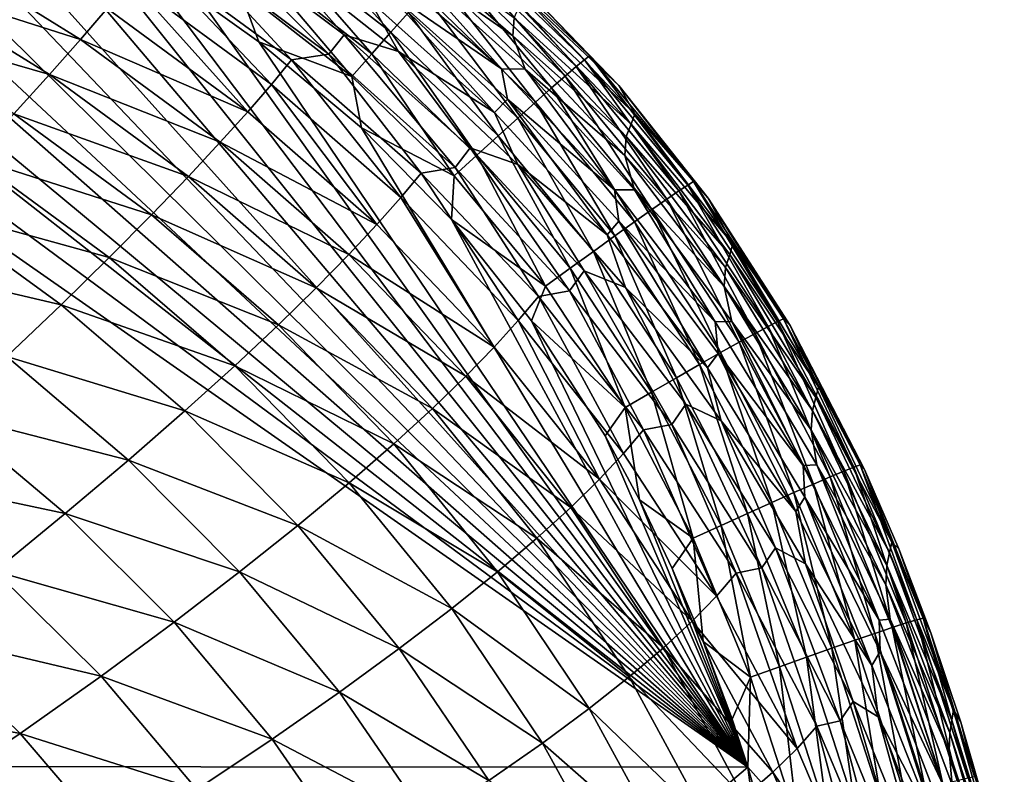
# Model space of a CAD drawing. Header units: metres. Extents: x -104 to 104, y -68 to 90.
# Tile 254 of 256: x 99.28 to 103.85, y 61.36 to 64.87. Entities that reach past the tile are written whole.
import ezdxf

# ---------------------------------------------------------------- set-up
doc = ezdxf.new("R2010")
doc.units = ezdxf.units.M
doc.layers.add('solid_FIT-BATH-153_SW0002', color=7, linetype='CONTINUOUS')

msp = doc.modelspace()

# ---------------------------------------------------------------- linework, layer by layer
at = {"layer": 'solid_FIT-BATH-153_SW0002'}
for points in [[(95.036903, 61.398209, 16.499418), (102.660873, 61.39254, 16.581371), (95.158379, 66.635063, 16.428244)], [(102.660873, 61.39254, 16.581371), (95.696823, 66.545441, 16.433899), (95.158379, 66.635063, 16.428244)], [(102.660873, 61.39254, 16.581371), (96.212257, 66.446808, 16.439579), (95.696823, 66.545441, 16.433899)], [(102.660873, 61.39254, 16.581371), (96.705032, 66.338745, 16.445293), (96.212257, 66.446808, 16.439579)], [(102.660873, 61.39254, 16.581371), (97.17556, 66.220833, 16.451048), (96.705032, 66.338745, 16.445293)], [(102.660873, 61.39254, 16.581371), (97.62368, 66.093246, 16.456833), (97.17556, 66.220833, 16.451048)], [(102.660873, 61.39254, 16.581371), (98.049095, 65.956375, 16.462637), (97.62368, 66.093246, 16.456833)], [(102.660873, 61.39254, 16.581371), (98.451599, 65.81028, 16.468456), (98.049095, 65.956375, 16.462637)], [(102.660873, 61.39254, 16.581371), (98.831329, 65.65464, 16.474289), (98.451599, 65.81028, 16.468456)], [(102.660873, 61.39254, 16.581371), (99.188156, 65.490814, 16.480108), (98.831329, 65.65464, 16.474289)], [(102.660873, 61.39254, 16.581371), (99.521561, 65.319778, 16.485889), (99.188156, 65.490814, 16.480108)], [(102.660873, 61.39254, 16.581371), (99.830978, 65.140808, 16.491631), (99.521561, 65.319778, 16.485889)], [(100.455513, 65.234207, 16.403172), (101.001785, 64.807945, 16.415167), (100.527092, 65.333969, 16.333845)], [(101.001785, 64.807945, 16.415167), (101.083504, 64.899902, 16.345926), (100.527092, 65.333969, 16.333845)], [(100.145821, 65.274559, -4.488027), (100.713943, 64.705856, -5.953458), (100.073303, 65.186592, -5.967491)], [(100.145821, 65.274559, -4.488027), (100.785072, 64.796349, -4.475822), (100.713943, 64.705856, -5.953458)], [(100.43087, 65.19902, -2.909314), (100.785072, 64.796349, -4.475822), (100.145821, 65.274559, -4.488027)], [(101.575043, 64.875351, 8.638309), (101.568451, 64.791313, 6.461443), (100.990311, 65.293808, 6.457551)], [(101.060287, 65.145355, 4.383564), (100.990311, 65.293808, 6.457551), (101.568451, 64.791313, 6.461443)], [(100.37841, 65.126053, 16.454901), (100.913734, 64.708214, 16.466757), (100.455513, 65.234207, 16.403172)], [(100.913734, 64.708214, 16.466757), (101.001785, 64.807945, 16.415167), (100.455513, 65.234207, 16.403172)], [(101.360542, 65.202644, 15.790286), (101.900932, 64.680389, 15.803034), (101.382347, 65.223709, 15.648329)], [(101.382347, 65.223709, 15.648329), (101.925079, 64.69899, 15.660955), (101.59613, 65.042763, 15.504524)], [(101.900932, 64.680389, 15.803034), (101.925079, 64.69899, 15.660955), (101.382347, 65.223709, 15.648329)], [(98.859505, 65.209778, -10.996037), (99.559944, 64.774887, -10.973296), (98.720459, 65.044525, -12.032063)], [(99.684639, 64.91906, -9.855308), (99.559944, 64.774887, -10.973296), (98.859505, 65.209778, -10.996037)], [(100.073303, 65.186592, -5.967491), (100.540901, 64.679123, -7.339633), (99.885445, 65.159294, -7.355821)], [(100.073303, 65.186592, -5.967491), (100.713943, 64.705856, -5.953458), (100.540901, 64.679123, -7.339633)], [(100.43087, 65.19902, -2.909314), (100.90432, 64.954041, -1.231105), (101.037323, 64.719002, -2.899132)], [(100.43087, 65.19902, -2.909314), (101.037323, 64.719002, -2.899132), (100.785072, 64.796349, -4.475822)], [(101.326149, 65.166878, 15.924073), (101.86264, 64.648521, 15.936907), (101.360542, 65.202644, 15.790286)], [(101.86264, 64.648521, 15.936907), (101.900932, 64.680389, 15.803034), (101.360542, 65.202644, 15.790286)], [(99.792397, 65.04657, -8.650302), (99.885445, 65.159294, -7.355821), (100.447083, 64.565712, -8.631922)], [(102.660873, 61.39254, 16.581371), (100.119156, 64.955101, 16.497332), (99.830978, 65.140808, 16.491631)], [(100.447083, 64.565712, -8.631922), (99.885445, 65.159294, -7.355821), (100.540901, 64.679123, -7.339633)], [(101.51577, 64.637726, 2.416013), (100.933548, 65.148285, 2.410158), (101.060287, 65.145355, 4.383564)], [(100.971138, 65.012596, 0.53982), (100.933548, 65.148285, 2.410158), (101.51577, 64.637726, 2.416013)], [(101.625519, 64.636406, 4.388218), (101.060287, 65.145355, 4.383564), (101.568451, 64.791313, 6.461443)], [(101.51577, 64.637726, 2.416013), (101.060287, 65.145355, 4.383564), (101.625519, 64.636406, 4.388218)], [(101.280205, 65.117569, 16.048111), (101.811378, 64.604408, 16.060993), (101.326149, 65.166878, 15.924073)], [(101.811378, 64.604408, 16.060993), (101.86264, 64.648521, 15.936907), (101.326149, 65.166878, 15.924073)], [(100.37841, 65.126053, 16.454901), (100.296715, 65.01078, 16.487457), (100.820374, 64.60186, 16.499117)], [(100.37841, 65.126053, 16.454901), (100.820374, 64.60186, 16.499117), (100.913734, 64.708214, 16.466757)], [(101.223755, 65.055862, 16.16082), (101.748306, 64.549103, 16.173708), (101.280205, 65.117569, 16.048111)], [(101.748306, 64.549103, 16.173708), (101.811378, 64.604408, 16.060993), (101.280205, 65.117569, 16.048111)], [(98.720459, 65.044525, -12.032063), (99.415993, 64.612236, -12.006807), (98.561279, 64.857361, -12.986205)], [(99.559944, 64.774887, -10.973296), (99.415993, 64.612236, -12.006807), (98.720459, 65.044525, -12.032063)], [(99.792397, 65.04657, -8.650302), (100.337517, 64.438789, -9.83453), (99.684639, 64.91906, -9.855308)], [(99.792397, 65.04657, -8.650302), (100.447083, 64.565712, -8.631922), (100.337517, 64.438789, -9.83453)], [(101.157845, 64.982925, 16.260618), (101.674606, 64.483635, 16.27347), (101.223755, 65.055862, 16.16082)], [(101.674606, 64.483635, 16.27347), (101.748306, 64.549103, 16.173708), (101.223755, 65.055862, 16.16082)], [(101.925079, 64.69899, 15.660955), (102.061089, 64.560501, 15.515808), (101.59613, 65.042763, 15.504524)], [(101.620415, 64.977585, 13.303913), (101.59613, 65.042763, 15.504524), (102.061089, 64.560501, 15.515808)], [(100.296715, 65.01078, 16.487457), (100.119156, 64.955101, 16.497332), (100.388054, 64.764053, 16.502983)], [(100.820374, 64.60186, 16.499117), (100.296715, 65.01078, 16.487457), (100.388054, 64.764053, 16.502983)], [(101.483673, 64.434807, -1.222596), (100.90432, 64.954041, -1.231105), (100.971138, 65.012596, 0.53982)], [(101.544411, 64.496452, 0.546841), (100.971138, 65.012596, 0.53982), (101.51577, 64.637726, 2.416013)], [(101.483673, 64.434807, -1.222596), (100.971138, 65.012596, 0.53982), (101.544411, 64.496452, 0.546841)], [(102.660873, 61.39254, 16.581371), (100.388054, 64.764053, 16.502983), (100.119156, 64.955101, 16.497332)], [(101.037323, 64.719002, -2.899132), (100.90432, 64.954041, -1.231105), (101.483673, 64.434807, -1.222596)], [(101.083504, 64.899902, 16.345926), (101.591438, 64.409042, 16.358698), (101.157845, 64.982925, 16.260618)], [(101.591438, 64.409042, 16.358698), (101.674606, 64.483635, 16.27347), (101.157845, 64.982925, 16.260618)], [(101.600258, 64.931274, 10.918991), (101.620415, 64.977585, 13.303913), (102.13533, 64.429543, 13.305861)], [(102.13533, 64.429543, 13.305861), (101.620415, 64.977585, 13.303913), (102.061089, 64.560501, 15.515808)], [(99.684639, 64.91906, -9.855308), (100.337517, 64.438789, -9.83453), (99.559944, 64.774887, -10.973296)], [(101.001785, 64.807945, 16.415167), (101.499962, 64.326363, 16.427807), (101.083504, 64.899902, 16.345926)], [(101.499962, 64.326363, 16.427807), (101.591438, 64.409042, 16.358698), (101.083504, 64.899902, 16.345926)], [(102.117706, 64.381363, 10.921398), (101.575043, 64.875351, 8.638309), (101.600258, 64.931274, 10.918991)], [(102.117706, 64.381363, 10.921398), (101.600258, 64.931274, 10.918991), (102.13533, 64.429543, 13.305861)], [(99.415993, 64.612236, -12.006807), (99.250488, 64.429253, -12.958384), (98.561279, 64.857361, -12.986205)], [(101.575043, 64.875351, 8.638309), (102.095596, 64.323105, 8.641205), (101.568451, 64.791313, 6.461443)], [(102.117706, 64.381363, 10.921398), (102.095596, 64.323105, 8.641205), (101.575043, 64.875351, 8.638309)], [(100.913734, 64.708214, 16.466757), (101.40136, 64.236641, 16.479214), (101.001785, 64.807945, 16.415167)], [(101.40136, 64.236641, 16.479214), (101.499962, 64.326363, 16.427807), (101.001785, 64.807945, 16.415167)], [(99.559944, 64.774887, -10.973296), (100.209862, 64.296616, -10.949968), (99.415993, 64.612236, -12.006807)], [(100.337517, 64.438789, -9.83453), (100.209862, 64.296616, -10.949968), (99.559944, 64.774887, -10.973296)], [(102.660873, 61.39254, 16.581371), (100.865814, 64.364418, 16.514114), (100.388054, 64.764053, 16.502983)], [(100.820374, 64.60186, 16.499117), (100.388054, 64.764053, 16.502983), (100.865814, 64.364418, 16.514114)], [(100.785072, 64.796349, -4.475822), (101.300896, 64.179169, -5.939641), (100.713943, 64.705856, -5.953458)], [(100.785072, 64.796349, -4.475822), (101.370255, 64.271484, -4.463933), (101.300896, 64.179169, -5.939641)], [(101.037323, 64.719002, -2.899132), (101.370255, 64.271484, -4.463933), (100.785072, 64.796349, -4.475822)], [(102.095596, 64.323105, 8.641205), (102.088692, 64.235863, 6.464952), (101.568451, 64.791313, 6.461443)], [(101.625519, 64.636406, 4.388218), (101.568451, 64.791313, 6.461443), (102.088692, 64.235863, 6.464952)], [(101.037323, 64.719002, -2.899132), (101.483673, 64.434807, -1.222596), (101.591209, 64.193405, -2.889353)], [(101.037323, 64.719002, -2.899132), (101.591209, 64.193405, -2.889353), (101.370255, 64.271484, -4.463933)], [(100.447083, 64.565712, -8.631922), (100.540901, 64.679123, -7.339633), (101.04818, 64.039574, -8.613514)], [(100.713943, 64.705856, -5.953458), (101.142288, 64.152885, -7.323527), (100.540901, 64.679123, -7.339633)], [(101.04818, 64.039574, -8.613514), (100.540901, 64.679123, -7.339633), (101.142288, 64.152885, -7.323527)], [(100.713943, 64.705856, -5.953458), (101.300896, 64.179169, -5.939641), (101.142288, 64.152885, -7.323527)], [(100.913734, 64.708214, 16.466757), (100.820374, 64.60186, 16.499117), (101.296783, 64.1409, 16.511337)], [(100.913734, 64.708214, 16.466757), (101.296783, 64.1409, 16.511337), (101.40136, 64.236641, 16.479214)], [(101.86264, 64.648521, 15.936907), (102.339493, 64.070602, 15.950509), (101.900932, 64.680389, 15.803034)], [(101.900932, 64.680389, 15.803034), (102.381233, 64.098152, 15.816588), (101.925079, 64.69899, 15.660955)], [(102.339493, 64.070602, 15.950509), (102.381233, 64.098152, 15.816588), (101.900932, 64.680389, 15.803034)], [(101.925079, 64.69899, 15.660955), (102.407463, 64.114044, 15.674423), (102.061089, 64.560501, 15.515808)], [(102.381233, 64.098152, 15.816588), (102.407463, 64.114044, 15.674423), (101.925079, 64.69899, 15.660955)], [(102.040825, 64.076057, 2.421384), (101.51577, 64.637726, 2.416013), (101.625519, 64.636406, 4.388218)], [(101.544411, 64.496452, 0.546841), (101.51577, 64.637726, 2.416013), (102.040825, 64.076057, 2.421384)], [(102.134308, 64.076309, 4.392442), (101.625519, 64.636406, 4.388218), (102.088692, 64.235863, 6.464952)], [(102.040825, 64.076057, 2.421384), (101.625519, 64.636406, 4.388218), (102.134308, 64.076309, 4.392442)], [(101.811378, 64.604408, 16.060993), (102.283516, 64.032303, 16.074602), (101.86264, 64.648521, 15.936907)], [(102.283516, 64.032303, 16.074602), (102.339493, 64.070602, 15.950509), (101.86264, 64.648521, 15.936907)], [(99.415993, 64.612236, -12.006807), (100.061707, 64.137505, -11.980843), (99.250488, 64.429253, -12.958384)], [(100.209862, 64.296616, -10.949968), (100.061707, 64.137505, -11.980843), (99.415993, 64.612236, -12.006807)], [(101.296783, 64.1409, 16.511337), (100.820374, 64.60186, 16.499117), (100.865814, 64.364418, 16.514114)], [(101.748306, 64.549103, 16.173708), (102.214569, 63.984158, 16.187281), (101.811378, 64.604408, 16.060993)], [(102.214569, 63.984158, 16.187281), (102.283516, 64.032303, 16.074602), (101.811378, 64.604408, 16.060993)], [(100.447083, 64.565712, -8.631922), (100.937347, 63.914085, -9.813626), (100.337517, 64.438789, -9.83453)], [(100.447083, 64.565712, -8.631922), (101.04818, 64.039574, -8.613514), (100.937347, 63.914085, -9.813626)], [(101.674606, 64.483635, 16.27347), (102.133949, 63.927074, 16.286964), (101.748306, 64.549103, 16.173708)], [(102.133949, 63.927074, 16.286964), (102.214569, 63.984158, 16.187281), (101.748306, 64.549103, 16.173708)], [(102.407463, 64.114044, 15.674423), (102.475861, 64.036507, 15.527658), (102.061089, 64.560501, 15.515808)], [(102.13533, 64.429543, 13.305861), (102.061089, 64.560501, 15.515808), (102.475861, 64.036507, 15.527658)], [(102.00705, 63.866722, -1.214584), (101.483673, 64.434807, -1.222596), (101.544411, 64.496452, 0.546841)], [(102.061646, 63.930794, 0.553365), (101.544411, 64.496452, 0.546841), (102.040825, 64.076057, 2.421384)], [(102.00705, 63.866722, -1.214584), (101.544411, 64.496452, 0.546841), (102.061646, 63.930794, 0.553365)], [(101.591438, 64.409042, 16.358698), (102.042931, 63.861958, 16.372066), (101.674606, 64.483635, 16.27347)], [(102.042931, 63.861958, 16.372066), (102.133949, 63.927074, 16.286964), (101.674606, 64.483635, 16.27347)], [(99.250488, 64.429253, -12.958384), (99.890648, 63.95974, -12.92976), (99.061157, 64.224121, -13.830564)], [(100.061707, 64.137505, -11.980843), (99.890648, 63.95974, -12.92976), (99.250488, 64.429253, -12.958384)], [(100.337517, 64.438789, -9.83453), (100.937347, 63.914085, -9.813626), (100.209862, 64.296616, -10.949968)], [(101.591209, 64.193405, -2.889353), (101.483673, 64.434807, -1.222596), (102.00705, 63.866722, -1.214584)], [(101.499962, 64.326363, 16.427807), (101.942787, 63.789711, 16.441004), (101.591438, 64.409042, 16.358698)], [(101.942787, 63.789711, 16.441004), (102.042931, 63.861958, 16.372066), (101.591438, 64.409042, 16.358698)], [(102.117706, 64.381363, 10.921398), (102.13533, 64.429543, 13.305861), (102.590927, 63.824318, 13.307638)], [(102.590927, 63.824318, 13.307638), (102.13533, 64.429543, 13.305861), (102.475861, 64.036507, 15.527658)], [(102.660873, 61.39254, 16.581371), (101.283272, 63.938244, 16.525227), (100.865814, 64.364418, 16.514114)], [(101.296783, 64.1409, 16.511337), (100.865814, 64.364418, 16.514114), (101.283272, 63.938244, 16.525227)], [(102.575935, 63.774971, 10.923566), (102.095596, 64.323105, 8.641205), (102.117706, 64.381363, 10.921398)], [(102.575935, 63.774971, 10.923566), (102.117706, 64.381363, 10.921398), (102.590927, 63.824318, 13.307638)], [(101.40136, 64.236641, 16.479214), (101.834808, 63.711246, 16.492189), (101.499962, 64.326363, 16.427807)], [(101.834808, 63.711246, 16.492189), (101.942787, 63.789711, 16.441004), (101.499962, 64.326363, 16.427807)], [(102.095596, 64.323105, 8.641205), (102.557068, 63.71521, 8.643793), (102.088692, 64.235863, 6.464952)], [(102.575935, 63.774971, 10.923566), (102.557068, 63.71521, 8.643793), (102.095596, 64.323105, 8.641205)], [(100.209862, 64.296616, -10.949968), (100.807327, 63.774815, -10.926431), (100.061707, 64.137505, -11.980843)], [(100.937347, 63.914085, -9.813626), (100.807327, 63.774815, -10.926431), (100.209862, 64.296616, -10.949968)], [(101.370255, 64.271484, -4.463933), (101.832642, 63.606091, -5.926195), (101.300896, 64.179169, -5.939641)], [(101.370255, 64.271484, -4.463933), (101.899933, 63.699398, -4.45247), (101.832642, 63.606091, -5.926195)], [(101.591209, 64.193405, -2.889353), (101.899933, 63.699398, -4.45247), (101.370255, 64.271484, -4.463933)], [(99.061157, 64.224121, -13.830564), (99.694305, 63.76162, -13.799329), (98.84597, 63.995594, -14.62579)], [(99.890648, 63.95974, -12.92976), (99.694305, 63.76162, -13.799329), (99.061157, 64.224121, -13.830564)], [(101.40136, 64.236641, 16.479214), (101.296783, 64.1409, 16.511337), (101.720261, 63.627468, 16.524044)], [(101.40136, 64.236641, 16.479214), (101.720261, 63.627468, 16.524044), (101.834808, 63.711246, 16.492189)], [(102.557068, 63.71521, 8.643793), (102.550301, 63.625946, 6.468086), (102.088692, 64.235863, 6.464952)], [(102.134308, 64.076309, 4.392442), (102.088692, 64.235863, 6.464952), (102.550301, 63.625946, 6.468086)], [(101.300896, 64.179169, -5.939641), (101.687943, 63.580242, -7.307713), (101.142288, 64.152885, -7.323527)], [(101.300896, 64.179169, -5.939641), (101.832642, 63.606091, -5.926195), (101.687943, 63.580242, -7.307713)], [(101.591209, 64.193405, -2.889353), (102.00705, 63.866722, -1.214584), (102.091293, 63.621574, -2.880047)], [(101.591209, 64.193405, -2.889353), (102.091293, 63.621574, -2.880047), (101.899933, 63.699398, -4.45247)], [(100.061707, 64.137505, -11.980843), (100.655632, 63.620201, -11.954607), (99.890648, 63.95974, -12.92976)], [(100.807327, 63.774815, -10.926431), (100.655632, 63.620201, -11.954607), (100.061707, 64.137505, -11.980843)], [(101.04818, 64.039574, -8.613514), (101.142288, 64.152885, -7.323527), (101.593971, 63.467918, -8.59534)], [(101.593971, 63.467918, -8.59534), (101.142288, 64.152885, -7.323527), (101.687943, 63.580242, -7.307713)], [(101.720261, 63.627468, 16.524044), (101.296783, 64.1409, 16.511337), (101.283272, 63.938244, 16.525227)], [(102.507774, 63.462082, 2.42627), (102.040825, 64.076057, 2.421384), (102.134308, 64.076309, 4.392442)], [(102.061646, 63.930794, 0.553365), (102.040825, 64.076057, 2.421384), (102.507774, 63.462082, 2.42627)], [(102.585899, 63.463802, 4.396242), (102.134308, 64.076309, 4.392442), (102.550301, 63.625946, 6.468086)], [(102.507774, 63.462082, 2.42627), (102.134308, 64.076309, 4.392442), (102.585899, 63.463802, 4.396242)], [(102.339493, 64.070602, 15.950509), (102.753952, 63.440826, 15.964674), (102.381233, 64.098152, 15.816588)], [(102.381233, 64.098152, 15.816588), (102.798576, 63.463909, 15.830738), (102.407463, 64.114044, 15.674423)], [(102.753952, 63.440826, 15.964674), (102.798576, 63.463909, 15.830738), (102.381233, 64.098152, 15.816588)], [(102.407463, 64.114044, 15.674423), (102.82653, 63.477032, 15.688519), (102.475861, 64.036507, 15.527658)], [(102.798576, 63.463909, 15.830738), (102.82653, 63.477032, 15.688519), (102.407463, 64.114044, 15.674423)], [(101.04818, 64.039574, -8.613514), (101.48233, 63.34478, -9.792913), (100.937347, 63.914085, -9.813626)], [(101.04818, 64.039574, -8.613514), (101.593971, 63.467918, -8.59534), (101.48233, 63.34478, -9.792913)], [(102.214569, 63.984158, 16.187281), (102.620171, 63.367847, 16.201351), (102.283516, 64.032303, 16.074602)], [(102.283516, 64.032303, 16.074602), (102.694023, 63.408546, 16.088739), (102.339493, 64.070602, 15.950509)], [(102.620171, 63.367847, 16.201351), (102.694023, 63.408546, 16.088739), (102.283516, 64.032303, 16.074602)], [(102.694023, 63.408546, 16.088739), (102.753952, 63.440826, 15.964674), (102.339493, 64.070602, 15.950509)], [(102.82653, 63.477032, 15.688519), (102.856133, 63.445801, 15.54057), (102.475861, 64.036507, 15.527658)], [(102.590927, 63.824318, 13.307638), (102.475861, 64.036507, 15.527658), (102.856133, 63.445801, 15.54057)], [(98.84597, 63.995594, -14.62579), (99.470558, 63.542004, -14.592113), (98.603416, 63.743587, -15.346308)], [(99.694305, 63.76162, -13.799329), (99.470558, 63.542004, -14.592113), (98.84597, 63.995594, -14.62579)], [(99.890648, 63.95974, -12.92976), (100.479752, 63.448658, -12.900832), (99.694305, 63.76162, -13.799329)], [(100.655632, 63.620201, -11.954607), (100.479752, 63.448658, -12.900832), (99.890648, 63.95974, -12.92976)], [(102.133949, 63.927074, 16.286964), (102.533768, 63.319489, 16.300924), (102.214569, 63.984158, 16.187281)], [(102.533768, 63.319489, 16.300924), (102.620171, 63.367847, 16.201351), (102.214569, 63.984158, 16.187281)], [(100.937347, 63.914085, -9.813626), (101.48233, 63.34478, -9.792913), (100.807327, 63.774815, -10.926431)], [(102.660873, 61.39254, 16.581371), (101.654861, 63.467487, 16.536718), (101.283272, 63.938244, 16.525227)], [(101.720261, 63.627468, 16.524044), (101.283272, 63.938244, 16.525227), (101.654861, 63.467487, 16.536718)], [(102.473297, 63.248959, -1.207115), (102.00705, 63.866722, -1.214584), (102.061646, 63.930794, 0.553365)], [(102.042931, 63.861958, 16.372066), (102.43618, 63.264244, 16.385872), (102.133949, 63.927074, 16.286964)], [(102.521851, 63.314651, 0.559371), (102.061646, 63.930794, 0.553365), (102.507774, 63.462082, 2.42627)], [(102.473297, 63.248959, -1.207115), (102.061646, 63.930794, 0.553365), (102.521851, 63.314651, 0.559371)], [(102.43618, 63.264244, 16.385872), (102.533768, 63.319489, 16.300924), (102.133949, 63.927074, 16.286964)], [(101.942787, 63.789711, 16.441004), (102.328789, 63.202877, 16.454613), (102.042931, 63.861958, 16.372066)], [(102.091293, 63.621574, -2.880047), (102.00705, 63.866722, -1.214584), (102.473297, 63.248959, -1.207115)], [(102.328789, 63.202877, 16.454613), (102.43618, 63.264244, 16.385872), (102.042931, 63.861958, 16.372066)], [(102.575935, 63.774971, 10.923566), (102.590927, 63.824318, 13.307638), (102.987961, 63.1609, 13.309245)], [(102.987961, 63.1609, 13.309245), (102.590927, 63.824318, 13.307638), (102.856133, 63.445801, 15.54057)], [(99.694305, 63.76162, -13.799329), (100.277222, 63.258617, -13.767784), (99.470558, 63.542004, -14.592113)], [(100.479752, 63.448658, -12.900832), (100.277222, 63.258617, -13.767784), (99.694305, 63.76162, -13.799329)], [(100.807327, 63.774815, -10.926431), (101.350494, 63.209358, -10.903063), (100.655632, 63.620201, -11.954607)], [(101.48233, 63.34478, -9.792913), (101.350494, 63.209358, -10.903063), (100.807327, 63.774815, -10.926431)], [(101.834808, 63.711246, 16.492189), (102.212967, 63.136166, 16.505562), (101.942787, 63.789711, 16.441004)], [(102.212967, 63.136166, 16.505562), (102.328789, 63.202877, 16.454613), (101.942787, 63.789711, 16.441004)], [(102.975601, 63.111149, 10.925502), (102.557068, 63.71521, 8.643793), (102.575935, 63.774971, 10.923566)], [(102.975601, 63.111149, 10.925502), (102.575935, 63.774971, 10.923566), (102.987961, 63.1609, 13.309245)], [(99.470558, 63.542004, -14.592113), (99.217789, 63.300835, -15.310598), (98.603416, 63.743587, -15.346308)], [(101.834808, 63.711246, 16.492189), (101.720261, 63.627468, 16.524044), (102.09008, 63.064873, 16.537132)], [(101.834808, 63.711246, 16.492189), (102.09008, 63.064873, 16.537132), (102.212967, 63.136166, 16.505562)], [(102.557068, 63.71521, 8.643793), (102.960007, 63.050812, 8.646086), (102.550301, 63.625946, 6.468086)], [(102.975601, 63.111149, 10.925502), (102.960007, 63.050812, 8.646086), (102.557068, 63.71521, 8.643793)], [(101.899933, 63.699398, -4.45247), (102.307709, 62.986198, -5.913271), (101.832642, 63.606091, -5.926195)], [(101.899933, 63.699398, -4.45247), (102.372749, 63.079544, -4.441545), (102.307709, 62.986198, -5.913271)], [(102.091293, 63.621574, -2.880047), (102.372749, 63.079544, -4.441545), (101.899933, 63.699398, -4.45247)], [(100.655632, 63.620201, -11.954607), (101.195862, 63.060207, -11.92854), (100.479752, 63.448658, -12.900832)], [(101.350494, 63.209358, -10.903063), (101.195862, 63.060207, -11.92854), (100.655632, 63.620201, -11.954607)], [(102.09008, 63.064873, 16.537132), (101.720261, 63.627468, 16.524044), (101.654861, 63.467487, 16.536718)], [(102.091293, 63.621574, -2.880047), (102.473297, 63.248959, -1.207115), (102.536537, 63.002934, -2.871284)], [(102.091293, 63.621574, -2.880047), (102.536537, 63.002934, -2.871284), (102.372749, 63.079544, -4.441545)], [(102.960007, 63.050812, 8.646086), (102.953804, 62.96088, 6.470864), (102.550301, 63.625946, 6.468086)], [(102.585899, 63.463802, 4.396242), (102.550301, 63.625946, 6.468086), (102.953804, 62.96088, 6.470864)], [(101.593971, 63.467918, -8.59534), (101.687943, 63.580242, -7.307713), (102.082726, 62.850525, -8.577658)], [(101.832642, 63.606091, -5.926195), (102.176224, 62.960876, -7.292396), (101.687943, 63.580242, -7.307713)], [(102.082726, 62.850525, -8.577658), (101.687943, 63.580242, -7.307713), (102.176224, 62.960876, -7.292396)], [(101.832642, 63.606091, -5.926195), (102.307709, 62.986198, -5.913271), (102.176224, 62.960876, -7.292396)], [(99.470558, 63.542004, -14.592113), (100.045807, 63.049019, -14.558152), (99.217789, 63.300835, -15.310598)], [(100.277222, 63.258617, -13.767784), (100.045807, 63.049019, -14.558152), (99.470558, 63.542004, -14.592113)], [(100.479752, 63.448658, -12.900832), (101.015869, 62.895889, -12.872097), (100.277222, 63.258617, -13.767784)], [(101.195862, 63.060207, -11.92854), (101.015869, 62.895889, -12.872097), (100.479752, 63.448658, -12.900832)], [(101.593971, 63.467918, -8.59534), (101.970695, 62.730721, -9.77271), (101.48233, 63.34478, -9.792913)], [(101.593971, 63.467918, -8.59534), (102.082726, 62.850525, -8.577658), (101.970695, 62.730721, -9.77271)], [(102.660873, 61.39254, 16.581371), (101.997559, 62.93314, 16.549047), (101.654861, 63.467487, 16.536718)], [(102.09008, 63.064873, 16.537132), (101.654861, 63.467487, 16.536718), (101.997559, 62.93314, 16.549047)], [(102.916924, 62.795391, 2.430676), (102.507774, 63.462082, 2.42627), (102.585899, 63.463802, 4.396242)], [(102.521851, 63.314651, 0.559371), (102.507774, 63.462082, 2.42627), (102.916924, 62.795391, 2.430676)], [(102.980972, 62.798512, 4.399632), (102.585899, 63.463802, 4.396242), (102.953804, 62.96088, 6.470864)], [(102.916924, 62.795391, 2.430676), (102.585899, 63.463802, 4.396242), (102.980972, 62.798512, 4.399632)], [(102.694023, 63.408546, 16.088739), (103.042503, 62.742252, 16.103176), (102.753952, 63.440826, 15.964674)], [(102.753952, 63.440826, 15.964674), (103.105492, 62.768745, 15.979158), (102.798576, 63.463909, 15.830738)], [(103.042503, 62.742252, 16.103176), (103.105492, 62.768745, 15.979158), (102.753952, 63.440826, 15.964674)], [(102.798576, 63.463909, 15.830738), (103.152351, 62.787552, 15.845232), (102.82653, 63.477032, 15.688519)], [(103.105492, 62.768745, 15.979158), (103.152351, 62.787552, 15.845232), (102.798576, 63.463909, 15.830738)], [(102.82653, 63.477032, 15.688519), (103.181641, 62.798038, 15.702982), (102.856133, 63.445801, 15.54057)], [(103.152351, 62.787552, 15.845232), (103.181641, 62.798038, 15.702982), (102.82653, 63.477032, 15.688519)], [(103.181641, 62.798038, 15.702982), (103.201935, 62.776237, 15.554723), (102.856133, 63.445801, 15.54057)], [(102.987961, 63.1609, 13.309245), (102.856133, 63.445801, 15.54057), (103.201935, 62.776237, 15.554723)], [(102.620171, 63.367847, 16.201351), (102.964851, 62.708714, 16.2157), (102.694023, 63.408546, 16.088739)], [(102.964851, 62.708714, 16.2157), (103.042503, 62.742252, 16.103176), (102.694023, 63.408546, 16.088739)], [(101.48233, 63.34478, -9.792913), (101.970695, 62.730721, -9.77271), (101.350494, 63.209358, -10.903063)], [(102.533768, 63.319489, 16.300924), (102.873962, 62.668766, 16.315147), (102.620171, 63.367847, 16.201351)], [(102.873962, 62.668766, 16.315147), (102.964851, 62.708714, 16.2157), (102.620171, 63.367847, 16.201351)], [(99.217789, 63.300835, -15.310598), (99.783829, 62.819809, -15.274647), (98.934502, 63.038334, -15.957332)], [(100.045807, 63.049019, -14.558152), (99.783829, 62.819809, -15.274647), (99.217789, 63.300835, -15.310598)], [(102.43618, 63.264244, 16.385872), (102.771294, 62.623039, 16.399935), (102.533768, 63.319489, 16.300924)], [(102.882698, 62.581467, -1.200218), (102.473297, 63.248959, -1.207115), (102.521851, 63.314651, 0.559371)], [(102.925453, 62.647873, 0.564852), (102.521851, 63.314651, 0.559371), (102.916924, 62.795391, 2.430676)], [(102.882698, 62.581467, -1.200218), (102.521851, 63.314651, 0.559371), (102.925453, 62.647873, 0.564852)], [(102.771294, 62.623039, 16.399935), (102.873962, 62.668766, 16.315147), (102.533768, 63.319489, 16.300924)], [(100.277222, 63.258617, -13.767784), (100.807945, 62.714943, -13.736485), (100.045807, 63.049019, -14.558152)], [(101.015869, 62.895889, -12.872097), (100.807945, 62.714943, -13.736485), (100.277222, 63.258617, -13.767784)], [(102.328789, 63.202877, 16.454613), (102.658287, 62.57217, 16.468475), (102.43618, 63.264244, 16.385872)], [(102.658287, 62.57217, 16.468475), (102.771294, 62.623039, 16.399935), (102.43618, 63.264244, 16.385872)], [(101.350494, 63.209358, -10.903063), (101.837517, 62.600128, -10.880242), (101.195862, 63.060207, -11.92854)], [(101.970695, 62.730721, -9.77271), (101.837517, 62.600128, -10.880242), (101.350494, 63.209358, -10.903063)], [(102.536537, 63.002934, -2.871284), (102.473297, 63.248959, -1.207115), (102.882698, 62.581467, -1.200218)], [(102.212967, 63.136166, 16.505562), (102.536385, 62.516796, 16.519186), (102.328789, 63.202877, 16.454613)], [(102.536385, 62.516796, 16.519186), (102.658287, 62.57217, 16.468475), (102.328789, 63.202877, 16.454613)], [(102.212967, 63.136166, 16.505562), (102.09008, 63.064873, 16.537132), (102.407043, 62.457558, 16.55048)], [(102.212967, 63.136166, 16.505562), (102.407043, 62.457558, 16.55048), (102.536385, 62.516796, 16.519186)], [(102.975601, 63.111149, 10.925502), (102.987961, 63.1609, 13.309245), (103.328766, 62.439419, 13.310685)], [(103.328766, 62.439419, 13.310685), (102.987961, 63.1609, 13.309245), (103.201935, 62.776237, 15.554723)], [(102.372749, 63.079544, -4.441545), (102.726044, 62.31979, -5.901006), (102.307709, 62.986198, -5.913271)], [(102.372749, 63.079544, -4.441545), (102.788742, 62.412109, -4.431252), (102.726044, 62.31979, -5.901006)], [(102.536537, 63.002934, -2.871284), (102.788742, 62.412109, -4.431252), (102.372749, 63.079544, -4.441545)], [(103.318985, 62.390072, 10.927216), (102.960007, 63.050812, 8.646086), (102.975601, 63.111149, 10.925502)], [(103.318985, 62.390072, 10.927216), (102.975601, 63.111149, 10.925502), (103.328766, 62.439419, 13.310685)], [(98.934502, 63.038334, -15.957332), (99.48967, 62.571171, -15.920037), (98.619392, 62.755615, -16.535278)], [(99.783829, 62.819809, -15.274647), (99.48967, 62.571171, -15.920037), (98.934502, 63.038334, -15.957332)], [(100.045807, 63.049019, -14.558152), (100.569771, 62.516388, -14.52451), (99.783829, 62.819809, -15.274647)], [(100.807945, 62.714943, -13.736485), (100.569771, 62.516388, -14.52451), (100.045807, 63.049019, -14.558152)], [(101.195862, 63.060207, -11.92854), (101.680534, 62.457436, -11.903082), (101.015869, 62.895889, -12.872097)], [(101.837517, 62.600128, -10.880242), (101.680534, 62.457436, -11.903082), (101.195862, 63.060207, -11.92854)], [(102.09008, 63.064873, 16.537132), (101.997559, 62.93314, 16.549047), (102.157104, 62.635357, 16.555618)], [(102.407043, 62.457558, 16.55048), (102.09008, 63.064873, 16.537132), (102.157104, 62.635357, 16.555618)], [(102.960007, 63.050812, 8.646086), (103.30658, 62.330139, 8.648101), (102.953804, 62.96088, 6.470864)], [(103.318985, 62.390072, 10.927216), (103.30658, 62.330139, 8.648101), (102.960007, 63.050812, 8.646086)], [(102.307709, 62.986198, -5.913271), (102.60672, 62.295044, -7.277765), (102.176224, 62.960876, -7.292396)], [(102.307709, 62.986198, -5.913271), (102.726044, 62.31979, -5.901006), (102.60672, 62.295044, -7.277765)], [(102.536537, 63.002934, -2.871284), (102.882698, 62.581467, -1.200218), (102.927612, 62.337841, -2.863113)], [(102.536537, 63.002934, -2.871284), (102.927612, 62.337841, -2.863113), (102.788742, 62.412109, -4.431252)], [(102.660873, 61.39254, 16.581371), (102.157104, 62.635357, 16.555618), (101.997559, 62.93314, 16.549047)], [(102.082726, 62.850525, -8.577658), (102.176224, 62.960876, -7.292396), (102.513939, 62.187725, -8.560709)], [(102.513939, 62.187725, -8.560709), (102.176224, 62.960876, -7.292396), (102.60672, 62.295044, -7.277765)], [(103.30658, 62.330139, 8.648101), (103.30127, 62.240974, 6.473307), (102.953804, 62.96088, 6.470864)], [(102.980972, 62.798512, 4.399632), (102.953804, 62.96088, 6.470864), (103.30127, 62.240974, 6.473307)], [(101.015869, 62.895889, -12.872097), (101.497093, 62.301311, -12.844053), (100.807945, 62.714943, -13.736485)], [(101.680534, 62.457436, -11.903082), (101.497093, 62.301311, -12.844053), (101.015869, 62.895889, -12.872097)], [(102.082726, 62.850525, -8.577658), (102.513939, 62.187725, -8.560709), (101.970695, 62.730721, -9.77271)], [(99.783829, 62.819809, -15.274647), (100.299576, 62.300152, -15.239092), (99.48967, 62.571171, -15.920037)], [(100.569771, 62.516388, -14.52451), (100.299576, 62.300152, -15.239092), (99.783829, 62.819809, -15.274647)], [(103.270126, 62.076485, 2.434615), (102.916924, 62.795391, 2.430676), (102.980972, 62.798512, 4.399632)], [(102.925453, 62.647873, 0.564852), (102.916924, 62.795391, 2.430676), (103.270126, 62.076485, 2.434615)], [(103.321472, 62.080864, 4.402635), (102.980972, 62.798512, 4.399632), (103.30127, 62.240974, 6.473307)], [(103.270126, 62.076485, 2.434615), (102.980972, 62.798512, 4.399632), (103.321472, 62.080864, 4.402635)], [(103.152351, 62.787552, 15.845232), (103.444908, 62.078114, 15.859843), (103.181641, 62.798038, 15.702982)], [(103.181641, 62.798038, 15.702982), (103.475166, 62.086227, 15.717582), (103.201935, 62.776237, 15.554723)], [(103.444908, 62.078114, 15.859843), (103.475166, 62.086227, 15.717582), (103.181641, 62.798038, 15.702982)], [(99.48967, 62.571171, -15.920037), (99.161964, 62.30405, -16.49744), (98.619392, 62.755615, -16.535278)], [(103.042503, 62.742252, 16.103176), (103.331276, 62.041939, 16.117704), (103.105492, 62.768745, 15.979158)], [(103.105492, 62.768745, 15.979158), (103.396446, 62.063179, 15.993746), (103.152351, 62.787552, 15.845232)], [(103.331276, 62.041939, 16.117704), (103.396446, 62.063179, 15.993746), (103.105492, 62.768745, 15.979158)], [(103.396446, 62.063179, 15.993746), (103.444908, 62.078114, 15.859843), (103.152351, 62.787552, 15.845232)], [(103.475166, 62.086227, 15.717582), (103.361092, 62.408485, 15.562289), (103.201935, 62.776237, 15.554723)], [(103.328766, 62.439419, 13.310685), (103.201935, 62.776237, 15.554723), (103.361092, 62.408485, 15.562289)], [(100.807945, 62.714943, -13.736485), (101.284546, 62.130428, -13.705981), (100.569771, 62.516388, -14.52451)], [(101.497093, 62.301311, -12.844053), (101.284546, 62.130428, -13.705981), (100.807945, 62.714943, -13.736485)], [(101.970695, 62.730721, -9.77271), (102.401848, 62.072292, -9.753308), (101.837517, 62.600128, -10.880242)], [(102.513939, 62.187725, -8.560709), (102.401848, 62.072292, -9.753308), (101.970695, 62.730721, -9.77271)], [(102.873962, 62.668766, 16.315147), (103.156815, 61.982601, 16.329458), (102.964851, 62.708714, 16.2157)], [(102.964851, 62.708714, 16.2157), (103.2509, 62.014908, 16.230137), (103.042503, 62.742252, 16.103176)], [(103.156815, 61.982601, 16.329458), (103.2509, 62.014908, 16.230137), (102.964851, 62.708714, 16.2157)], [(103.2509, 62.014908, 16.230137), (103.331276, 62.041939, 16.117704), (103.042503, 62.742252, 16.103176)], [(102.771294, 62.623039, 16.399935), (103.050514, 61.945534, 16.414085), (102.873962, 62.668766, 16.315147)], [(103.050514, 61.945534, 16.414085), (103.156815, 61.982601, 16.329458), (102.873962, 62.668766, 16.315147)], [(102.660873, 61.39254, 16.581371), (102.309486, 62.317074, 16.562462), (102.157104, 62.635357, 16.555618)], [(102.407043, 62.457558, 16.55048), (102.157104, 62.635357, 16.555618), (102.309486, 62.317074, 16.562462)], [(102.658287, 62.57217, 16.468475), (102.933502, 61.904221, 16.482437), (102.771294, 62.623039, 16.399935)], [(102.933502, 61.904221, 16.482437), (103.050514, 61.945534, 16.414085), (102.771294, 62.623039, 16.399935)], [(103.236855, 61.86496, -1.193912), (102.882698, 62.581467, -1.200218), (102.925453, 62.647873, 0.564852)], [(103.274178, 61.93108, 0.56981), (102.925453, 62.647873, 0.564852), (103.270126, 62.076485, 2.434615)], [(103.236855, 61.86496, -1.193912), (102.925453, 62.647873, 0.564852), (103.274178, 61.93108, 0.56981)], [(99.48967, 62.571171, -15.920037), (99.995651, 62.06636, -15.883204), (99.161964, 62.30405, -16.49744)], [(100.299576, 62.300152, -15.239092), (99.995651, 62.06636, -15.883204), (99.48967, 62.571171, -15.920037)], [(101.837517, 62.600128, -10.880242), (102.267754, 61.947544, -10.858316), (101.680534, 62.457436, -11.903082)], [(102.401848, 62.072292, -9.753308), (102.267754, 61.947544, -10.858316), (101.837517, 62.600128, -10.880242)], [(102.536385, 62.516796, 16.519186), (102.807274, 61.859177, 16.532925), (102.658287, 62.57217, 16.468475)], [(102.807274, 61.859177, 16.532925), (102.933502, 61.904221, 16.482437), (102.658287, 62.57217, 16.468475)], [(102.927612, 62.337841, -2.863113), (102.882698, 62.581467, -1.200218), (103.236855, 61.86496, -1.193912)], [(100.569771, 62.516388, -14.52451), (101.040504, 61.943867, -14.491787), (100.299576, 62.300152, -15.239092)], [(101.284546, 62.130428, -13.705981), (101.040504, 61.943867, -14.491787), (100.569771, 62.516388, -14.52451)], [(102.536385, 62.516796, 16.519186), (102.407043, 62.457558, 16.55048), (102.673332, 61.810913, 16.563971)], [(102.536385, 62.516796, 16.519186), (102.673332, 61.810913, 16.563971), (102.807274, 61.859177, 16.532925)], [(101.680534, 62.457436, -11.903082), (102.10894, 61.812283, -11.878632), (101.497093, 62.301311, -12.844053)], [(102.267754, 61.947544, -10.858316), (102.10894, 61.812283, -11.878632), (101.680534, 62.457436, -11.903082)], [(102.407043, 62.457558, 16.55048), (102.309486, 62.317074, 16.562462), (102.453278, 61.977901, 16.569561)], [(102.673332, 61.810913, 16.563971), (102.407043, 62.457558, 16.55048), (102.453278, 61.977901, 16.569561)], [(103.318985, 62.390072, 10.927216), (103.328766, 62.439419, 13.310685), (103.615814, 61.660099, 13.311963)], [(103.328766, 62.439419, 13.310685), (103.361092, 62.408485, 15.562289), (103.510193, 62.0177, 15.570167)], [(103.615814, 61.660099, 13.311963), (103.328766, 62.439419, 13.310685), (103.510193, 62.0177, 15.570167)], [(102.788742, 62.412109, -4.431252), (103.088997, 61.607857, -5.889517), (102.726044, 62.31979, -5.901006)], [(102.788742, 62.412109, -4.431252), (103.149338, 61.697998, -4.421669), (103.088997, 61.607857, -5.889517)], [(102.927612, 62.337841, -2.863113), (103.149338, 61.697998, -4.421669), (102.788742, 62.412109, -4.431252)], [(103.608467, 61.612007, 10.92872), (103.30658, 62.330139, 8.648101), (103.318985, 62.390072, 10.927216)], [(103.608467, 61.612007, 10.92872), (103.318985, 62.390072, 10.927216), (103.615814, 61.660099, 13.311963)], [(103.475166, 62.086227, 15.717582), (103.510193, 62.0177, 15.570167), (103.361092, 62.408485, 15.562289)], [(99.161964, 62.30405, -16.49744), (99.656532, 61.815773, -16.460108), (98.799423, 62.019684, -17.01012)], [(99.995651, 62.06636, -15.883204), (99.656532, 61.815773, -16.460108), (99.161964, 62.30405, -16.49744)], [(100.299576, 62.300152, -15.239092), (100.7631, 61.74152, -15.204572), (99.995651, 62.06636, -15.883204)], [(101.040504, 61.943867, -14.491787), (100.7631, 61.74152, -15.204572), (100.299576, 62.300152, -15.239092)], [(101.497093, 62.301311, -12.844053), (101.922676, 61.665302, -12.81715), (101.284546, 62.130428, -13.705981)], [(102.10894, 61.812283, -11.878632), (101.922676, 61.665302, -12.81715), (101.497093, 62.301311, -12.844053)], [(102.660873, 61.39254, 16.581371), (102.453278, 61.977901, 16.569561), (102.309486, 62.317074, 16.562462)], [(102.513939, 62.187725, -8.560709), (102.60672, 62.295044, -7.277765), (102.888794, 61.480633, -8.544703)], [(102.726044, 62.31979, -5.901006), (102.980659, 61.583809, -7.263985), (102.60672, 62.295044, -7.277765)], [(102.888794, 61.480633, -8.544703), (102.60672, 62.295044, -7.277765), (102.980659, 61.583809, -7.263985)], [(102.726044, 62.31979, -5.901006), (103.088997, 61.607857, -5.889517), (102.980659, 61.583809, -7.263985)], [(102.927612, 62.337841, -2.863113), (103.236855, 61.86496, -1.193912), (103.266006, 61.627087, -2.855577)], [(102.927612, 62.337841, -2.863113), (103.266006, 61.627087, -2.855577), (103.149338, 61.697998, -4.421669)], [(103.30658, 62.330139, 8.648101), (103.599091, 61.553516, 8.649858), (103.30127, 62.240974, 6.473307)], [(103.608467, 61.612007, 10.92872), (103.599091, 61.553516, 8.649858), (103.30658, 62.330139, 8.648101)], [(103.599091, 61.553516, 8.649858), (103.594864, 61.466618, 6.475435), (103.30127, 62.240974, 6.473307)], [(103.321472, 62.080864, 4.402635), (103.30127, 62.240974, 6.473307), (103.594864, 61.466618, 6.475435)], [(102.513939, 62.187725, -8.560709), (102.888794, 61.480633, -8.544703), (102.401848, 62.072292, -9.753308)], [(101.284546, 62.130428, -13.705981), (101.706253, 61.50539, -13.676772), (101.040504, 61.943867, -14.491787)], [(101.922676, 61.665302, -12.81715), (101.706253, 61.50539, -13.676772), (101.284546, 62.130428, -13.705981)], [(99.995651, 62.06636, -15.883204), (100.450523, 61.523438, -15.847493), (99.656532, 61.815773, -16.460108)], [(100.7631, 61.74152, -15.204572), (100.450523, 61.523438, -15.847493), (99.995651, 62.06636, -15.883204)], [(102.401848, 62.072292, -9.753308), (102.776901, 61.370632, -9.734965), (102.267754, 61.947544, -10.858316)], [(102.888794, 61.480633, -8.544703), (102.776901, 61.370632, -9.734965), (102.401848, 62.072292, -9.753308)], [(103.569313, 61.305916, 2.438104), (103.270126, 62.076485, 2.434615), (103.321472, 62.080864, 4.402635)], [(103.274178, 61.93108, 0.56981), (103.270126, 62.076485, 2.434615), (103.569313, 61.305916, 2.438104)], [(103.60939, 61.311302, 4.405269), (103.321472, 62.080864, 4.402635), (103.594864, 61.466618, 6.475435)], [(103.569313, 61.305916, 2.438104), (103.321472, 62.080864, 4.402635), (103.60939, 61.311302, 4.405269)], [(103.396446, 62.063179, 15.993746), (103.633125, 61.331913, 16.008257), (103.444908, 62.078114, 15.859843)], [(103.444908, 62.078114, 15.859843), (103.682686, 61.343449, 15.874384), (103.475166, 62.086227, 15.717582)], [(103.633125, 61.331913, 16.008257), (103.682686, 61.343449, 15.874384), (103.444908, 62.078114, 15.859843)], [(103.475166, 62.086227, 15.717582), (103.713615, 61.349487, 15.732121), (103.510193, 62.0177, 15.570167)], [(103.682686, 61.343449, 15.874384), (103.713615, 61.349487, 15.732121), (103.475166, 62.086227, 15.717582)], [(98.799423, 62.019684, -17.01012), (99.280853, 61.549381, -16.973175), (98.400986, 61.719875, -17.461803)], [(99.656532, 61.815773, -16.460108), (99.280853, 61.549381, -16.973175), (98.799423, 62.019684, -17.01012)], [(103.2509, 62.014908, 16.230137), (103.4842, 61.293999, 16.244499), (103.331276, 62.041939, 16.117704)], [(103.331276, 62.041939, 16.117704), (103.566444, 61.315292, 16.132156), (103.396446, 62.063179, 15.993746)], [(103.4842, 61.293999, 16.244499), (103.566444, 61.315292, 16.132156), (103.331276, 62.041939, 16.117704)], [(103.566444, 61.315292, 16.132156), (103.633125, 61.331913, 16.008257), (103.396446, 62.063179, 15.993746)], [(102.660873, 61.39254, 16.581371), (102.586769, 61.616283, 16.576916), (102.453278, 61.977901, 16.569561)], [(102.673332, 61.810913, 16.563971), (102.453278, 61.977901, 16.569561), (102.586769, 61.616283, 16.576916)], [(103.050514, 61.945534, 16.414085), (103.279121, 61.239002, 16.428185), (103.156815, 61.982601, 16.329458)], [(103.156815, 61.982601, 16.329458), (103.387909, 61.268433, 16.343702), (103.2509, 62.014908, 16.230137)], [(103.279121, 61.239002, 16.428185), (103.387909, 61.268433, 16.343702), (103.156815, 61.982601, 16.329458)], [(103.387909, 61.268433, 16.343702), (103.4842, 61.293999, 16.244499), (103.2509, 62.014908, 16.230137)], [(103.713615, 61.349487, 15.732121), (103.648926, 61.602127, 15.578379), (103.510193, 62.0177, 15.570167)], [(103.615814, 61.660099, 13.311963), (103.510193, 62.0177, 15.570167), (103.648926, 61.602127, 15.578379)], [(101.040504, 61.943867, -14.491787), (101.457222, 61.331692, -14.460518), (100.7631, 61.74152, -15.204572)], [(101.706253, 61.50539, -13.676772), (101.457222, 61.331692, -14.460518), (101.040504, 61.943867, -14.491787)], [(102.267754, 61.947544, -10.858316), (102.642242, 61.252739, -10.837586), (102.10894, 61.812283, -11.878632)], [(102.776901, 61.370632, -9.734965), (102.642242, 61.252739, -10.837586), (102.267754, 61.947544, -10.858316)], [(102.933502, 61.904221, 16.482437), (103.159355, 61.206116, 16.496361), (103.050514, 61.945534, 16.414085)], [(103.159355, 61.206116, 16.496361), (103.279121, 61.239002, 16.428185), (103.050514, 61.945534, 16.414085)], [(103.537468, 61.100178, -1.188215), (103.236855, 61.86496, -1.193912), (103.274178, 61.93108, 0.56981)], [(103.569801, 61.164909, 0.574245), (103.274178, 61.93108, 0.56981), (103.569313, 61.305916, 2.438104)], [(103.537468, 61.100178, -1.188215), (103.274178, 61.93108, 0.56981), (103.569801, 61.164909, 0.574245)], [(102.807274, 61.859177, 16.532925), (103.030151, 61.170185, 16.546652), (102.933502, 61.904221, 16.482437)], [(103.030151, 61.170185, 16.546652), (103.159355, 61.206116, 16.496361), (102.933502, 61.904221, 16.482437)], [(102.807274, 61.859177, 16.532925), (102.673332, 61.810913, 16.563971), (102.893044, 61.131618, 16.577473)], [(102.807274, 61.859177, 16.532925), (102.893044, 61.131618, 16.577473), (103.030151, 61.170185, 16.546652)], [(103.266006, 61.627087, -2.855577), (103.236855, 61.86496, -1.193912), (103.537468, 61.100178, -1.188215)], [(99.656532, 61.815773, -16.460108), (100.101227, 61.29018, -16.423939), (99.280853, 61.549381, -16.973175)], [(100.450523, 61.523438, -15.847493), (100.101227, 61.29018, -16.423939), (99.656532, 61.815773, -16.460108)], [(102.10894, 61.812283, -11.878632), (102.482048, 61.125862, -11.855535), (101.922676, 61.665302, -12.81715)], [(102.642242, 61.252739, -10.837586), (102.482048, 61.125862, -11.855535), (102.10894, 61.812283, -11.878632)], [(102.673332, 61.810913, 16.563971), (102.586769, 61.616283, 16.576916), (102.660873, 61.39254, 16.581371)], [(102.893044, 61.131618, 16.577473), (102.673332, 61.810913, 16.563971), (102.660873, 61.39254, 16.581371)], [(99.280853, 61.549381, -16.973175), (98.867462, 61.268616, -17.426151), (98.400986, 61.719875, -17.461803)], [(100.7631, 61.74152, -15.204572), (101.173592, 61.144039, -15.17165), (100.450523, 61.523438, -15.847493)], [(101.457222, 61.331692, -14.460518), (101.173592, 61.144039, -15.17165), (100.7631, 61.74152, -15.204572)], [(103.149338, 61.697998, -4.421669), (103.397964, 60.851425, -5.878919), (103.088997, 61.607857, -5.889517)], [(103.149338, 61.697998, -4.421669), (103.456032, 60.93816, -4.412876), (103.397964, 60.851425, -5.878919)], [(103.266006, 61.627087, -2.855577), (103.456032, 60.93816, -4.412876), (103.149338, 61.697998, -4.421669)], [(101.922676, 61.665302, -12.81715), (102.293533, 60.988922, -12.791774), (101.706253, 61.50539, -13.676772)], [(102.482048, 61.125862, -11.855535), (102.293533, 60.988922, -12.791774), (101.922676, 61.665302, -12.81715)], [(103.608467, 61.612007, 10.92872), (103.615814, 61.660099, 13.311963), (103.851578, 60.823174, 13.313083)], [(103.615814, 61.660099, 13.311963), (103.648926, 61.602127, 15.578379), (103.776459, 61.161533, 15.586897)], [(103.851578, 60.823174, 13.313083), (103.615814, 61.660099, 13.311963), (103.776459, 61.161533, 15.586897)], [(103.088997, 61.607857, -5.889517), (103.299416, 60.828293, -7.25122), (102.980659, 61.583809, -7.263985)], [(103.088997, 61.607857, -5.889517), (103.397964, 60.851425, -5.878919), (103.299416, 60.828293, -7.25122)], [(103.266006, 61.627087, -2.855577), (103.537468, 61.100178, -1.188215), (103.553192, 60.871464, -2.848716)], [(103.266006, 61.627087, -2.855577), (103.553192, 60.871464, -2.848716), (103.456032, 60.93816, -4.412876)], [(103.846458, 60.777222, 10.930026), (103.599091, 61.553516, 8.649858), (103.608467, 61.612007, 10.92872)], [(103.846458, 60.777222, 10.930026), (103.608467, 61.612007, 10.92872), (103.851578, 60.823174, 13.313083)], [(102.888794, 61.480633, -8.544703), (102.980659, 61.583809, -7.263985), (103.208557, 60.730423, -8.52985)], [(103.208557, 60.730423, -8.52985), (102.980659, 61.583809, -7.263985), (103.299416, 60.828293, -7.25122)], [(103.713615, 61.349487, 15.732121), (103.776459, 61.161533, 15.586897), (103.648926, 61.602127, 15.578379)], [(99.280853, 61.549381, -16.973175), (99.71376, 61.042503, -16.937386), (98.867462, 61.268616, -17.426151)], [(100.101227, 61.29018, -16.423939), (99.71376, 61.042503, -16.937386), (99.280853, 61.549381, -16.973175)], [(100.450523, 61.523438, -15.847493), (100.853485, 60.942398, -15.813486), (100.101227, 61.29018, -16.423939)], [(101.173592, 61.144039, -15.17165), (100.853485, 60.942398, -15.813486), (100.450523, 61.523438, -15.847493)], [(103.599091, 61.553516, 8.649858), (103.839844, 60.721264, 8.651372), (103.594864, 61.466618, 6.475435)], [(103.846458, 60.777222, 10.930026), (103.839844, 60.721264, 8.651372), (103.599091, 61.553516, 8.649858)], [(101.706253, 61.50539, -13.676772), (102.073929, 60.840813, -13.649274), (101.457222, 61.331692, -14.460518)], [(102.293533, 60.988922, -12.791774), (102.073929, 60.840813, -13.649274), (101.706253, 61.50539, -13.676772)], [(102.888794, 61.480633, -8.544703), (103.208557, 60.730423, -8.52985), (102.776901, 61.370632, -9.734965)], [(103.839844, 60.721264, 8.651372), (103.836754, 60.638195, 6.477272), (103.594864, 61.466618, 6.475435)], [(103.60939, 61.311302, 4.405269), (103.594864, 61.466618, 6.475435), (103.836754, 60.638195, 6.477272)], [(96.062462, 55.791603, 16.580244), (102.660873, 61.39254, 16.581371), (95.036903, 61.398209, 16.499418)], [(96.062462, 55.791603, 16.580244), (103.396858, 55.78376, 16.676132), (102.660873, 61.39254, 16.581371)], [(103.396858, 55.78376, 16.676132), (102.824051, 60.826836, 16.592342), (102.660873, 61.39254, 16.581371)], [(102.893044, 61.131618, 16.577473), (102.660873, 61.39254, 16.581371), (102.824051, 60.826836, 16.592342)], [(102.776901, 61.370632, -9.734965), (103.097061, 60.626942, -9.717937), (102.642242, 61.252739, -10.837586)], [(103.208557, 60.730423, -8.52985), (103.097061, 60.626942, -9.717937), (102.776901, 61.370632, -9.734965)]]:
    msp.add_3dface(points, dxfattribs=at)

doc.saveas('drawing.dxf')
